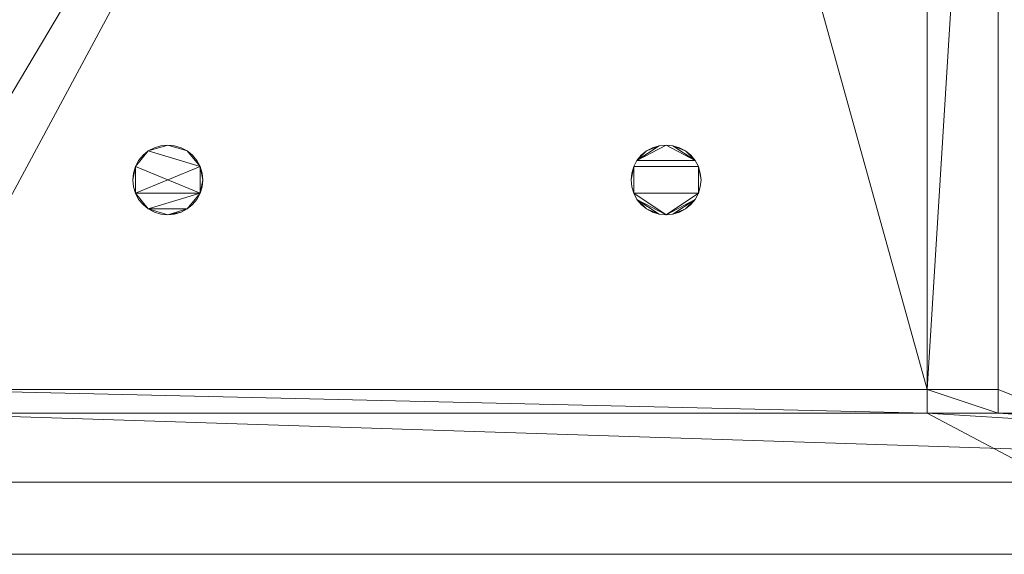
# Model space of a CAD drawing. Header units: millimetres. Extents: x -1675 to 29381, y -3645 to 22555.
# Tile 33 of 256: x 5482 to 9632, y -305 to 1950. Entities that reach past the tile are written whole.
import ezdxf

# ---------------------------------------------------------------- set-up
doc = ezdxf.new("R2010")
doc.units = ezdxf.units.MM
doc.layers.add('A-GENM-____-OTLN', color=13, linetype='Continuous', lineweight=9)
doc.layers.add('G-____-____-SYMB', color=111, linetype='Continuous', lineweight=9)

msp = doc.modelspace()

# ---------------------------------------------------------------- linework, layer by layer
at = {"layer": 'G-____-____-SYMB'}
for p, q in [((26840.8, -304.8, 3504.8), (-1674.8, -304.8, 3504.8)), ((26840.8, -304.8, -354.8), (-1674.8, -304.8, -354.8))]:
    msp.add_line(p, q, dxfattribs=at)

# ---------------------------------------------------------------- meshes
at = {"layer": 'A-GENM-____-OTLN'}
mesh = msp.add_polyface(dxfattribs=at)
corners = [(4706, 290, 1), (6.8, 0, 1), (407.6, 290, 1), (4706, 390, 1), (5006, 390, 1), (9606, 290, 1), (9306, 390, 1), (9606, 390, 1), (13776, 5670, 1), (13776, 9963.6, 1), (14006, 10130, 1), (5006, 290, 1), (9306, 290, 1), (14006, 0, 1), (13776, 290, 1), (9856, 290, 1), (9306, 5670, 1), (9606, 5670, 1), (9606, 5220, 1), (9306, 5220, 1), (9306, 5670, 1), (256.8, 9170, 1), (6.8, 10130, 1), (256.8, 10130, 1), (256.8, 290, 1), (256.8, 7770, 1), (256.8, 1330, 1), (256.8, 6170, 1), (256.8, 4310, 1), (13776, 10130, 1), (4706, 5220, 1), (5006, 5670, 1), (5006, 5220, 1), (4706, 5670, 1), (256.8, 10130.7, 1), (13776, 10169.3, 1), (6.8, 10170, 1), (256.8, 10170, 1), (14006, 10170, 1), (13776, 10170, 1), (256.8, 10225, 1), (13776, 10470, 1), (14006, 10470, 1), (4706, 11204.6, 1), (5006, 11190, 1), (4706, 11190, 1), (5006, 11270.6, 1), (256.8, 10770, 1)]
mesh.append_faces([[corners[k] for k in face] for face in [(5, 6, 7), (17, 16, 20), (30, 31, 32), (31, 30, 33), (43, 44, 45)]], dxfattribs={"vtx0": -1})
mesh.append_faces([[corners[k] for k in face] for face in [(0, 1, 2), (6, 5, 12), (1, 11, 13), (8, 13, 14), (21, 22, 23), (25, 22, 21), (27, 22, 25), (28, 22, 27), (22, 28, 1), (35, 10, 29), (34, 36, 37), (36, 34, 22), (44, 43, 46)]], dxfattribs={"vtx0": -1, "vtx1": -1})
mesh.append_faces([[corners[k] for k in face] for face in [(11, 1, 0), (13, 12, 5)]], dxfattribs={"vtx0": -1, "vtx1": -1, "vtx2": -1})
mesh.append_faces([[corners[k] for k in face] for face in [(0, 4, 11), (13, 11, 12), (16, 17, 18), (10, 9, 29), (22, 34, 23), (38, 35, 39), (36, 40, 37)]], dxfattribs={"vtx0": -1, "vtx2": -1})
mesh.append_faces([[corners[k] for k in face] for face in [(8, 9, 10), (15, 14, 13), (5, 15, 13), (24, 2, 1), (26, 24, 1), (28, 26, 1), (47, 40, 36)]], dxfattribs={"vtx1": -1, "vtx2": -1})
mesh.append_faces([[corners[k] for k in face] for face in [(0, 3, 4), (18, 19, 16), (39, 41, 42)]], dxfattribs={"vtx2": -1})
mesh = msp.add_polyface(dxfattribs=at)
corners = [(7842.5, 5670, 2949), (5006, 5670, 2949), (5006, 10130, 2949), (4706, 390, 2949), (4706, 290, 2949), (407.6, 290, 2949), (5006, 390, 2949), (4706, 5220, 2949), (5006, 5220, 2949), (256.8, 1330, 2949), (256.8, 290, 2949), (256.8, 9170, 2949), (256.8, 10130, 2949), (256.8, 4310, 2949), (256.8, 7770, 2949), (256.8, 6170, 2949), (4706, 5670, 2949), (5006, 5670, 2949), (256.8, 10130.7, 2949), (5006, 10144.3, 2949), (256.8, 10170, 2949), (5006, 10170, 2949), (6.8, 0, 2949), (5006, 290, 2949), (6.8, 10130, 2949), (6.8, 10170, 2949)]
mesh.append_faces([[corners[k] for k in face] for face in [(24, 13, 22), (25, 18, 24)]], dxfattribs={"vtx0": -1, "vtx1": -1})
mesh.append_faces([[corners[k] for k in face] for face in [(0, 1, 2), (3, 4, 5), (0, 3, 5), (0, 6, 3), (5, 7, 8), (9, 7, 5), (5, 10, 9), (11, 12, 2), (0, 5, 8), (13, 7, 9), (14, 11, 2), (1, 0, 8), (15, 7, 13), (16, 2, 17), (17, 1, 8), (7, 15, 16), (1, 17, 2), (14, 16, 15), (2, 16, 14), (2, 18, 19), (18, 2, 12), (19, 20, 21), (20, 19, 18), (4, 22, 5), (4, 3, 6), (23, 22, 4), (4, 6, 23), (11, 24, 12), (10, 5, 22), (14, 24, 11), (9, 10, 22), (15, 24, 14), (13, 9, 22), (13, 24, 15), (7, 17, 8), (17, 7, 16), (24, 18, 12), (18, 25, 20)]], dxfattribs={"vtx0": -1, "vtx1": -1, "vtx2": -1})
mesh = msp.add_polyface(dxfattribs=at)
corners = [(9306, 6729, 2949), (9306, 5670, 2949), (9306, 5670, 2949), (9306, 5670, 2949), (7842.5, 5670, 2949), (5006, 10130, 2949), (9306, 10130, 2949), (5006, 10144.3, 2949), (9306, 10156.6, 2949), (5006, 10170, 2949), (9606, 5220, 2949), (13776, 290, 2949), (9856, 290, 2949), (9606, 290, 2949), (9606, 390, 2949), (5006, 390, 2949), (9306, 290, 2949), (5006, 290, 2949), (9306, 5220, 2949), (9606, 5670, 2949), (13776, 9963.6, 2949), (13776, 5670, 2949), (9306, 390, 2949), (13776, 10130, 2949), (13776, 10169.3, 2949), (9306, 10170, 2949), (14006, 10130, 2949), (6.8, 0, 2949), (14006, 0, 2949)]
mesh.append_faces([[corners[k] for k in face] for face in [(27, 17, 28)]], dxfattribs={"vtx0": -1, "vtx1": -1})
mesh.append_faces([[corners[k] for k in face] for face in [(4, 0, 2), (5, 6, 0), (0, 4, 5), (6, 7, 8), (7, 6, 5), (9, 8, 7), (10, 11, 12), (12, 13, 14), (15, 16, 17), (18, 4, 3), (19, 1, 0), (0, 20, 21), (10, 12, 14), (16, 15, 22), (19, 0, 21), (10, 14, 22), (10, 19, 21), (4, 22, 15), (22, 4, 18), (11, 10, 21), (22, 18, 10), (20, 6, 23), (6, 20, 0), (23, 8, 24), (8, 23, 6), (25, 24, 8), (13, 22, 14), (21, 20, 26), (22, 13, 16), (21, 28, 11), (28, 17, 16), (12, 11, 28), (28, 16, 13), (13, 12, 28), (3, 19, 10), (10, 18, 3), (26, 20, 23)]], dxfattribs={"vtx0": -1, "vtx1": -1, "vtx2": -1})
mesh.append_faces([[corners[k] for k in face] for face in [(0, 1, 2), (19, 3, 1)]], dxfattribs={"vtx0": -1, "vtx2": -1})
mesh.append_faces([[corners[k] for k in face] for face in [(2, 3, 4)]], dxfattribs={"vtx1": -1, "vtx2": -1})
mesh = msp.add_polyface(dxfattribs=at)
corners = [(14006, 0, -50), (6.8, 10130, -50), (14006, 10130, -50)]
mesh.append_faces([[corners[k] for k in face] for face in [(1, 2, 0)]])
mesh = msp.add_polyface(dxfattribs=at)
corners = [(6.8, 0, -50), (6.8, 10130, -50), (14006, 0, -50)]
mesh.append_faces([[corners[k] for k in face] for face in [(1, 2, 0)]])
mesh = msp.add_polyface(dxfattribs=at)
corners = [(14006, 10130), (6.8, 0), (14006, 0)]
mesh.append_faces([[corners[k] for k in face] for face in [(1, 2, 0)]])
mesh = msp.add_polyface(dxfattribs=at)
corners = [(6.8, 10130), (6.8, 0), (14006, 10130)]
mesh.append_faces([[corners[k] for k in face] for face in [(1, 2, 0)]])
mesh = msp.add_polyface(dxfattribs=at)
corners = [(14006, 0, 2950), (6.8, 10130, 2950), (14006, 10130, 2950)]
mesh.append_faces([[corners[k] for k in face] for face in [(1, 2, 0)]])
mesh = msp.add_polyface(dxfattribs=at)
corners = [(6.8, 0, 2950), (6.8, 10130, 2950), (14006, 0, 2950)]
mesh.append_faces([[corners[k] for k in face] for face in [(1, 2, 0)]])
mesh = msp.add_polyface(dxfattribs=at)
corners = [(14006, 10130, 3000), (6.8, 0, 3000), (14006, 0, 3000)]
mesh.append_faces([[corners[k] for k in face] for face in [(1, 2, 0)]])
mesh = msp.add_polyface(dxfattribs=at)
corners = [(6.8, 10130, 3000), (6.8, 0, 3000), (14006, 10130, 3000)]
mesh.append_faces([[corners[k] for k in face] for face in [(1, 2, 0)]])
mesh = msp.add_polyface(dxfattribs=at)
corners = [(9306, 6729, 1), (9306, 5670, 1), (9306, 5670, 1), (9306, 5670, 1), (7842.5, 5670, 1), (5006, 5670, 1), (5006, 10130, 1), (9306, 10130, 1), (9606, 5220, 1), (13776, 290, 1), (9856, 290, 1), (9606, 290, 1), (9606, 390, 1), (5006, 390, 1), (9306, 290, 1), (5006, 290, 1), (4706, 390, 1), (4706, 290, 1), (407.6, 290, 1), (9306, 5220, 1), (9606, 5670, 1), (13776, 9963.6, 1), (13776, 5670, 1), (9306, 390, 1), (4706, 5220, 1), (5006, 5220, 1), (256.8, 1330, 1), (256.8, 290, 1), (256.8, 9170, 1), (256.8, 10130, 1), (256.8, 4310, 1), (256.8, 7770, 1), (256.8, 6170, 1), (4706, 5670, 1), (5006, 5670, 1), (13776, 10130, 1), (256.8, 10130.7, 1)]
mesh.append_faces([[corners[k] for k in face] for face in [(13, 14, 15)]], dxfattribs={"vtx0": -1})
mesh.append_faces([[corners[k] for k in face] for face in [(19, 4, 3), (14, 13, 23), (9, 8, 22), (30, 24, 26), (32, 24, 30), (33, 6, 34), (34, 5, 25), (24, 32, 33), (31, 33, 32), (21, 7, 35), (36, 6, 29)]], dxfattribs={"vtx0": -1, "vtx1": -1})
mesh.append_faces([[corners[k] for k in face] for face in [(4, 0, 2), (4, 5, 6), (6, 7, 0), (0, 4, 6), (8, 10, 12), (4, 16, 18), (20, 0, 22), (4, 23, 13), (23, 4, 19), (26, 24, 18), (4, 18, 25), (5, 4, 25), (5, 34, 6), (6, 33, 31), (7, 21, 0)]], dxfattribs={"vtx0": -1, "vtx1": -1, "vtx2": -1})
mesh.append_faces([[corners[k] for k in face] for face in [(0, 1, 2), (8, 9, 10), (0, 21, 22), (8, 12, 23), (4, 13, 16), (23, 19, 8), (18, 24, 25)]], dxfattribs={"vtx0": -1, "vtx2": -1})
mesh.append_faces([[corners[k] for k in face] for face in [(2, 3, 4), (20, 1, 0), (8, 20, 22), (28, 29, 6), (31, 28, 6)]], dxfattribs={"vtx1": -1, "vtx2": -1})
mesh.append_faces([[corners[k] for k in face] for face in [(10, 11, 12), (16, 17, 18), (18, 27, 26)]], dxfattribs={"vtx2": -1})
mesh = msp.add_polyface(dxfattribs=at)
corners = [(6250.5, 1302.7, 2950), (6242.2, 1330.4, 2950), (6228.5, 1355.9, 2950), (6210.2, 1378.2, 2950), (6187.9, 1396.5, 2950), (6162.4, 1410.1, 2950), (6134.8, 1418.5, 2950), (6106, 1421.3, 2950), (6077.3, 1418.5, 2950), (6049.6, 1410.1, 2950), (6024.1, 1396.5, 2950), (6001.8, 1378.2, 2950), (5983.5, 1355.9, 2950), (5969.9, 1330.4, 2950), (5961.5, 1302.7, 2950), (5958.7, 1274, 2950), (5961.5, 1245.2, 2950), (5969.9, 1217.6, 2950), (5983.5, 1192.1, 2950), (6001.8, 1169.8, 2950), (6024.1, 1151.5, 2950), (6049.6, 1137.8, 2950), (6077.3, 1129.5, 2950), (6106, 1126.6, 2950), (6134.8, 1129.5, 2950), (6162.4, 1137.8, 2950), (6187.9, 1151.5, 2950), (6210.2, 1169.8, 2950), (6228.5, 1192.1, 2950), (6242.2, 1217.6, 2950), (6250.5, 1245.2, 2950), (6253.4, 1274, 2950)]
mesh.append_faces([[corners[k] for k in face] for face in [(20, 17, 18, 19), (7, 4, 5, 6), (4, 1, 2, 3)]], dxfattribs={"vtx0": -1})
mesh.append_faces([[corners[k] for k in face] for face in [(26, 20, 23, 25)]], dxfattribs={"vtx0": -1, "vtx1": -1, "vtx2": -1})
mesh.append_faces([[corners[k] for k in face] for face in [(29, 17, 20, 26), (13, 17, 1, 10), (1, 17, 29, 31), (4, 7, 10, 1)]], dxfattribs={"vtx0": -1, "vtx1": -1, "vtx2": -1, "vtx3": -1})
mesh.append_faces([[corners[k] for k in face] for face in [(14, 15, 13), (12, 13, 10, 11), (30, 31, 29)]], dxfattribs={"vtx1": -1})
mesh.append_faces([[corners[k] for k in face] for face in [(21, 22, 23, 20), (31, 0, 1), (23, 24, 25)]], dxfattribs={"vtx2": -1})
mesh.append_faces([[corners[k] for k in face] for face in [(15, 16, 17, 13)]], dxfattribs={"vtx2": -1, "vtx3": -1})
mesh.append_faces([[corners[k] for k in face] for face in [(7, 8, 9, 10), (26, 27, 28, 29)]], dxfattribs={"vtx3": -1})
mesh = msp.add_polyface(dxfattribs=at)
corners = [(6242.2, 1217.6, 2910), (6228.5, 1192.1, 2910), (6210.2, 1169.8, 2910), (6187.9, 1151.5, 2910), (6162.4, 1137.8, 2910), (6134.8, 1129.5, 2910), (6106, 1126.6, 2910), (6077.3, 1129.5, 2910), (6049.6, 1137.8, 2910), (6024.1, 1151.5, 2910), (6001.8, 1169.8, 2910), (5983.5, 1192.1, 2910), (5969.9, 1217.6, 2910), (5961.5, 1245.2, 2910), (5958.7, 1274, 2910), (5961.5, 1302.7, 2910), (5969.9, 1330.4, 2910), (5983.5, 1355.9, 2910), (6001.8, 1378.2, 2910), (6024.1, 1396.5, 2910), (6049.6, 1410.1, 2910), (6077.3, 1418.5, 2910), (6106, 1421.3, 2910), (6134.8, 1418.5, 2910), (6162.4, 1410.1, 2910), (6187.9, 1396.5, 2910), (6210.2, 1378.2, 2910), (6228.5, 1355.9, 2910), (6242.2, 1330.4, 2910), (6250.5, 1302.7, 2910), (6253.4, 1274, 2910), (6250.5, 1245.2, 2910)]
mesh.append_faces([[corners[k] for k in face] for face in [(3, 0, 1, 2), (22, 19, 20, 21), (19, 16, 17, 18)]], dxfattribs={"vtx0": -1})
mesh.append_faces([[corners[k] for k in face] for face in [(9, 0, 3, 6), (28, 0, 16, 19), (25, 28, 19, 22), (0, 9, 12, 16)]], dxfattribs={"vtx0": -1, "vtx1": -1, "vtx2": -1, "vtx3": -1})
mesh.append_faces([[corners[k] for k in face] for face in [(29, 30, 28), (27, 28, 25, 26), (8, 9, 6, 7)]], dxfattribs={"vtx1": -1})
mesh.append_faces([[corners[k] for k in face] for face in [(4, 5, 6, 3), (14, 15, 16)]], dxfattribs={"vtx2": -1})
mesh.append_faces([[corners[k] for k in face] for face in [(30, 31, 0, 28), (12, 13, 14, 16)]], dxfattribs={"vtx2": -1, "vtx3": -1})
mesh.append_faces([[corners[k] for k in face] for face in [(22, 23, 24, 25), (9, 10, 11, 12)]], dxfattribs={"vtx3": -1})
mesh = msp.add_polyface(dxfattribs=at)
corners = [(6077.3, 1418.5, 2910), (6049.6, 1410.1, 2910), (6049.6, 1410.1, 2950), (6077.3, 1418.5, 2950)]
mesh.append_faces([[corners[k] for k in face] for face in [(3, 0, 1, 2)]])
mesh = msp.add_polyface(dxfattribs=at)
corners = [(6106, 1421.3, 2910), (6077.3, 1418.5, 2910), (6077.3, 1418.5, 2950), (6106, 1421.3, 2950)]
mesh.append_faces([[corners[k] for k in face] for face in [(0, 1, 2, 3)]])
mesh = msp.add_polyface(dxfattribs=at)
corners = [(6134.8, 1418.5, 2910), (6106, 1421.3, 2910), (6106, 1421.3, 2950), (6134.8, 1418.5, 2950)]
mesh.append_faces([[corners[k] for k in face] for face in [(0, 1, 2, 3)]])
mesh = msp.add_polyface(dxfattribs=at)
corners = [(6162.4, 1410.1, 2910), (6134.8, 1418.5, 2910), (6134.8, 1418.5, 2950), (6162.4, 1410.1, 2950)]
mesh.append_faces([[corners[k] for k in face] for face in [(0, 1, 2, 3)]])
mesh = msp.add_polyface(dxfattribs=at)
corners = [(8350.5, 1302.7, 2950), (8342.2, 1330.4, 2950), (8328.5, 1355.9, 2950), (8310.2, 1378.2, 2950), (8287.9, 1396.5, 2950), (8262.4, 1410.1, 2950), (8234.8, 1418.5, 2950), (8206, 1421.3, 2950), (8177.3, 1418.5, 2950), (8149.6, 1410.1, 2950), (8124.1, 1396.5, 2950), (8101.8, 1378.2, 2950), (8083.5, 1355.9, 2950), (8069.9, 1330.4, 2950), (8061.5, 1302.7, 2950), (8058.7, 1274, 2950), (8061.5, 1245.2, 2950), (8069.9, 1217.6, 2950), (8083.5, 1192.1, 2950), (8101.8, 1169.8, 2950), (8124.1, 1151.5, 2950), (8149.6, 1137.8, 2950), (8177.3, 1129.5, 2950), (8206, 1126.6, 2950), (8234.8, 1129.5, 2950), (8262.4, 1137.8, 2950), (8287.9, 1151.5, 2950), (8310.2, 1169.8, 2950), (8328.5, 1192.1, 2950), (8342.2, 1217.6, 2950), (8350.5, 1245.2, 2950), (8353.4, 1274, 2950)]
mesh.append_faces([[corners[k] for k in face] for face in [(28, 26, 27)]], dxfattribs={"vtx0": -1})
mesh.append_faces([[corners[k] for k in face] for face in [(29, 17, 23, 28)]], dxfattribs={"vtx0": -1, "vtx1": -1, "vtx2": -1})
mesh.append_faces([[corners[k] for k in face] for face in [(1, 13, 17, 29)]], dxfattribs={"vtx0": -1, "vtx1": -1, "vtx2": -1, "vtx3": -1})
mesh.append_faces([[corners[k] for k in face] for face in [(23, 17, 18, 22), (2, 12, 13, 1)]], dxfattribs={"vtx0": -1, "vtx2": -1})
mesh.append_faces([[corners[k] for k in face] for face in [(12, 7, 8, 10), (2, 6, 7, 12)]], dxfattribs={"vtx0": -1, "vtx2": -1, "vtx3": -1})
mesh.append_faces([[corners[k] for k in face] for face in [(14, 15, 13), (11, 12, 10), (3, 4, 2)]], dxfattribs={"vtx1": -1})
mesh.append_faces([[corners[k] for k in face] for face in [(23, 24, 28)]], dxfattribs={"vtx1": -1, "vtx2": -1})
mesh.append_faces([[corners[k] for k in face] for face in [(20, 21, 22), (8, 9, 10), (31, 0, 1)]], dxfattribs={"vtx2": -1})
mesh.append_faces([[corners[k] for k in face] for face in [(15, 16, 17, 13), (18, 19, 20, 22), (24, 25, 26, 28), (29, 30, 31, 1), (4, 5, 6, 2)]], dxfattribs={"vtx2": -1, "vtx3": -1})
mesh = msp.add_polyface(dxfattribs=at)
corners = [(8342.2, 1217.6, 2910), (8328.5, 1192.1, 2910), (8310.2, 1169.8, 2910), (8287.9, 1151.5, 2910), (8262.4, 1137.8, 2910), (8234.8, 1129.5, 2910), (8206, 1126.6, 2910), (8177.3, 1129.5, 2910), (8149.6, 1137.8, 2910), (8124.1, 1151.5, 2910), (8101.8, 1169.8, 2910), (8083.5, 1192.1, 2910), (8069.9, 1217.6, 2910), (8061.5, 1245.2, 2910), (8058.7, 1274, 2910), (8061.5, 1302.7, 2910), (8069.9, 1330.4, 2910), (8083.5, 1355.9, 2910), (8101.8, 1378.2, 2910), (8124.1, 1396.5, 2910), (8149.6, 1410.1, 2910), (8177.3, 1418.5, 2910), (8206, 1421.3, 2910), (8234.8, 1418.5, 2910), (8262.4, 1410.1, 2910), (8287.9, 1396.5, 2910), (8310.2, 1378.2, 2910), (8328.5, 1355.9, 2910), (8342.2, 1330.4, 2910), (8350.5, 1302.7, 2910), (8353.4, 1274, 2910), (8350.5, 1245.2, 2910)]
mesh.append_faces([[corners[k] for k in face] for face in [(11, 9, 10)]], dxfattribs={"vtx0": -1})
mesh.append_faces([[corners[k] for k in face] for face in [(12, 0, 6, 11)]], dxfattribs={"vtx0": -1, "vtx1": -1, "vtx2": -1})
mesh.append_faces([[corners[k] for k in face] for face in [(16, 28, 0, 12)]], dxfattribs={"vtx0": -1, "vtx1": -1, "vtx2": -1, "vtx3": -1})
mesh.append_faces([[corners[k] for k in face] for face in [(6, 0, 1, 5), (17, 27, 28, 16)]], dxfattribs={"vtx0": -1, "vtx2": -1})
mesh.append_faces([[corners[k] for k in face] for face in [(27, 22, 23, 25), (17, 21, 22, 27)]], dxfattribs={"vtx0": -1, "vtx2": -1, "vtx3": -1})
mesh.append_faces([[corners[k] for k in face] for face in [(29, 30, 28), (26, 27, 25), (18, 19, 17)]], dxfattribs={"vtx1": -1})
mesh.append_faces([[corners[k] for k in face] for face in [(6, 7, 11)]], dxfattribs={"vtx1": -1, "vtx2": -1})
mesh.append_faces([[corners[k] for k in face] for face in [(3, 4, 5), (23, 24, 25), (14, 15, 16)]], dxfattribs={"vtx2": -1})
mesh.append_faces([[corners[k] for k in face] for face in [(30, 31, 0, 28), (1, 2, 3, 5), (7, 8, 9, 11), (12, 13, 14, 16), (19, 20, 21, 17)]], dxfattribs={"vtx2": -1, "vtx3": -1})
mesh = msp.add_polyface(dxfattribs=at)
corners = [(8177.3, 1418.5, 2910), (8149.6, 1410.1, 2910), (8149.6, 1410.1, 2950), (8177.3, 1418.5, 2950)]
mesh.append_faces([[corners[k] for k in face] for face in [(3, 0, 1, 2)]])
mesh = msp.add_polyface(dxfattribs=at)
corners = [(8206, 1421.3, 2910), (8177.3, 1418.5, 2910), (8177.3, 1418.5, 2950), (8206, 1421.3, 2950)]
mesh.append_faces([[corners[k] for k in face] for face in [(3, 0, 1, 2)]])
mesh = msp.add_polyface(dxfattribs=at)
corners = [(8234.8, 1418.5, 2910), (8206, 1421.3, 2910), (8206, 1421.3, 2950), (8234.8, 1418.5, 2950)]
mesh.append_faces([[corners[k] for k in face] for face in [(3, 0, 1, 2)]])
mesh = msp.add_polyface(dxfattribs=at)
corners = [(8262.4, 1410.1, 2910), (8234.8, 1418.5, 2910), (8234.8, 1418.5, 2950), (8262.4, 1410.1, 2950)]
mesh.append_faces([[corners[k] for k in face] for face in [(0, 1, 2, 3)]])
mesh = msp.add_polyface(dxfattribs=at)
corners = [(6001.8, 1378.2, 2910), (5983.5, 1355.9, 2910), (5983.5, 1355.9, 2950), (6001.8, 1378.2, 2950)]
mesh.append_faces([[corners[k] for k in face] for face in [(3, 0, 1, 2)]])
mesh = msp.add_polyface(dxfattribs=at)
corners = [(6024.1, 1396.5, 2910), (6001.8, 1378.2, 2910), (6001.8, 1378.2, 2950), (6024.1, 1396.5, 2950)]
mesh.append_faces([[corners[k] for k in face] for face in [(3, 0, 1, 2)]])
mesh = msp.add_polyface(dxfattribs=at)
corners = [(6049.6, 1410.1, 2910), (6024.1, 1396.5, 2910), (6024.1, 1396.5, 2950), (6049.6, 1410.1, 2950)]
mesh.append_faces([[corners[k] for k in face] for face in [(0, 1, 2, 3)]])
mesh = msp.add_polyface(dxfattribs=at)
corners = [(6187.9, 1396.5, 2910), (6162.4, 1410.1, 2910), (6162.4, 1410.1, 2950), (6187.9, 1396.5, 2950)]
mesh.append_faces([[corners[k] for k in face] for face in [(0, 1, 2, 3)]])
mesh = msp.add_polyface(dxfattribs=at)
corners = [(6210.2, 1378.2, 2910), (6187.9, 1396.5, 2910), (6187.9, 1396.5, 2950), (6210.2, 1378.2, 2950)]
mesh.append_faces([[corners[k] for k in face] for face in [(1, 2, 3, 0)]])
mesh = msp.add_polyface(dxfattribs=at)
corners = [(6228.5, 1355.9, 2910), (6210.2, 1378.2, 2910), (6210.2, 1378.2, 2950), (6228.5, 1355.9, 2950)]
mesh.append_faces([[corners[k] for k in face] for face in [(2, 3, 0, 1)]])
mesh = msp.add_polyface(dxfattribs=at)
corners = [(8101.8, 1378.2, 2910), (8083.5, 1355.9, 2910), (8083.5, 1355.9, 2950), (8101.8, 1378.2, 2950)]
mesh.append_faces([[corners[k] for k in face] for face in [(3, 0, 1, 2)]])
mesh = msp.add_polyface(dxfattribs=at)
corners = [(8124.1, 1396.5, 2910), (8101.8, 1378.2, 2910), (8101.8, 1378.2, 2950), (8124.1, 1396.5, 2950)]
mesh.append_faces([[corners[k] for k in face] for face in [(3, 0, 1, 2)]])
mesh = msp.add_polyface(dxfattribs=at)
corners = [(8149.6, 1410.1, 2910), (8124.1, 1396.5, 2910), (8124.1, 1396.5, 2950), (8149.6, 1410.1, 2950)]
mesh.append_faces([[corners[k] for k in face] for face in [(0, 1, 2, 3)]])
mesh = msp.add_polyface(dxfattribs=at)
corners = [(8287.9, 1396.5, 2910), (8262.4, 1410.1, 2910), (8262.4, 1410.1, 2950), (8287.9, 1396.5, 2950)]
mesh.append_faces([[corners[k] for k in face] for face in [(0, 1, 2, 3)]])
mesh = msp.add_polyface(dxfattribs=at)
corners = [(8310.2, 1378.2, 2910), (8287.9, 1396.5, 2910), (8287.9, 1396.5, 2950), (8310.2, 1378.2, 2950)]
mesh.append_faces([[corners[k] for k in face] for face in [(2, 3, 0, 1)]])
mesh = msp.add_polyface(dxfattribs=at)
corners = [(8328.5, 1355.9, 2910), (8310.2, 1378.2, 2910), (8310.2, 1378.2, 2950), (8328.5, 1355.9, 2950)]
mesh.append_faces([[corners[k] for k in face] for face in [(1, 2, 3, 0)]])
mesh = msp.add_polyface(dxfattribs=at)
corners = [(6.8, 0, 3200), (9856, 0, 3200), (9856, 290, 3200), (9606, 290, 3200), (9606, 390, 3200), (9306, 390, 3200), (9306, 290, 3200), (5006, 290, 3200), (5006, 390, 3200), (4706, 390, 3200), (4706, 290, 3200), (256.8, 290, 3200), (256.8, 1330, 3200), (6.8, 1330, 3200)]
mesh.append_faces([[corners[k] for k in face] for face in [(1, 6, 7, 0)]], dxfattribs={"vtx0": -1, "vtx2": -1})
mesh.append_faces([[corners[k] for k in face] for face in [(13, 0, 11, 12)]], dxfattribs={"vtx1": -1})
mesh.append_faces([[corners[k] for k in face] for face in [(10, 11, 0, 7)]], dxfattribs={"vtx1": -1, "vtx2": -1, "vtx3": -1})
mesh.append_faces([[corners[k] for k in face] for face in [(4, 5, 6, 3)]], dxfattribs={"vtx2": -1})
mesh.append_faces([[corners[k] for k in face] for face in [(1, 2, 3, 6)]], dxfattribs={"vtx2": -1, "vtx3": -1})
mesh.append_faces([[corners[k] for k in face] for face in [(7, 8, 9, 10)]], dxfattribs={"vtx3": -1})
mesh = msp.add_polyface(dxfattribs=at)
corners = [(6.8, 1330), (256.8, 1330), (256.8, 290), (4706, 290), (4706, 390), (5006, 390), (5006, 290), (9306, 290), (9306, 390), (9606, 390), (9606, 290), (9856, 290), (9856, 0), (6.8, 0)]
mesh.append_faces([[corners[k] for k in face] for face in [(2, 13, 0, 1)]], dxfattribs={"vtx0": -1})
mesh.append_faces([[corners[k] for k in face] for face in [(13, 2, 3, 6)]], dxfattribs={"vtx0": -1, "vtx2": -1, "vtx3": -1})
mesh.append_faces([[corners[k] for k in face] for face in [(6, 7, 12, 13)]], dxfattribs={"vtx1": -1, "vtx3": -1})
mesh.append_faces([[corners[k] for k in face] for face in [(4, 5, 6, 3)]], dxfattribs={"vtx2": -1})
mesh.append_faces([[corners[k] for k in face] for face in [(10, 11, 12, 7)]], dxfattribs={"vtx2": -1, "vtx3": -1})
mesh.append_faces([[corners[k] for k in face] for face in [(7, 8, 9, 10)]], dxfattribs={"vtx3": -1})
mesh = msp.add_polyface(dxfattribs=at)
corners = [(5969.9, 1330.4, 2910), (5961.5, 1302.7, 2910), (5961.5, 1302.7, 2950), (5969.9, 1330.4, 2950)]
mesh.append_faces([[corners[k] for k in face] for face in [(0, 1, 2, 3)]])
mesh = msp.add_polyface(dxfattribs=at)
corners = [(5983.5, 1355.9, 2910), (5969.9, 1330.4, 2910), (5969.9, 1330.4, 2950), (5983.5, 1355.9, 2950)]
mesh.append_faces([[corners[k] for k in face] for face in [(3, 0, 1, 2)]])
mesh = msp.add_polyface(dxfattribs=at)
corners = [(6242.2, 1330.4, 2910), (6228.5, 1355.9, 2910), (6228.5, 1355.9, 2950), (6242.2, 1330.4, 2950)]
mesh.append_faces([[corners[k] for k in face] for face in [(1, 2, 3, 0)]])
mesh = msp.add_polyface(dxfattribs=at)
corners = [(6250.5, 1302.7, 2910), (6242.2, 1330.4, 2910), (6242.2, 1330.4, 2950), (6250.5, 1302.7, 2950)]
mesh.append_faces([[corners[k] for k in face] for face in [(1, 2, 3, 0)]])
mesh = msp.add_polyface(dxfattribs=at)
corners = [(8069.9, 1330.4, 2910), (8061.5, 1302.7, 2910), (8061.5, 1302.7, 2950), (8069.9, 1330.4, 2950)]
mesh.append_faces([[corners[k] for k in face] for face in [(3, 0, 1, 2)]])
mesh = msp.add_polyface(dxfattribs=at)
corners = [(8083.5, 1355.9, 2910), (8069.9, 1330.4, 2910), (8069.9, 1330.4, 2950), (8083.5, 1355.9, 2950)]
mesh.append_faces([[corners[k] for k in face] for face in [(0, 1, 2, 3)]])
mesh = msp.add_polyface(dxfattribs=at)
corners = [(8342.2, 1330.4, 2910), (8328.5, 1355.9, 2910), (8328.5, 1355.9, 2950), (8342.2, 1330.4, 2950)]
mesh.append_faces([[corners[k] for k in face] for face in [(2, 3, 0, 1)]])
mesh = msp.add_polyface(dxfattribs=at)
corners = [(8350.5, 1302.7, 2910), (8342.2, 1330.4, 2910), (8342.2, 1330.4, 2950), (8350.5, 1302.7, 2950)]
mesh.append_faces([[corners[k] for k in face] for face in [(1, 2, 3, 0)]])
mesh = msp.add_polyface(dxfattribs=at)
corners = [(5961.5, 1302.7, 2910), (5958.7, 1274, 2910), (5958.7, 1274, 2950), (5961.5, 1302.7, 2950)]
mesh.append_faces([[corners[k] for k in face] for face in [(0, 1, 2, 3)]])
mesh = msp.add_polyface(dxfattribs=at)
corners = [(6253.4, 1274, 2910), (6250.5, 1302.7, 2910), (6250.5, 1302.7, 2950), (6253.4, 1274, 2950)]
mesh.append_faces([[corners[k] for k in face] for face in [(2, 3, 0, 1)]])
mesh = msp.add_polyface(dxfattribs=at)
corners = [(8061.5, 1302.7, 2910), (8058.7, 1274, 2910), (8058.7, 1274, 2950), (8061.5, 1302.7, 2950)]
mesh.append_faces([[corners[k] for k in face] for face in [(3, 0, 1, 2)]])
mesh = msp.add_polyface(dxfattribs=at)
corners = [(8353.4, 1274, 2910), (8350.5, 1302.7, 2910), (8350.5, 1302.7, 2950), (8353.4, 1274, 2950)]
mesh.append_faces([[corners[k] for k in face] for face in [(1, 2, 3, 0)]])
mesh = msp.add_polyface(dxfattribs=at)
corners = [(5958.7, 1274, 2910), (5961.5, 1245.2, 2910), (5961.5, 1245.2, 2950), (5958.7, 1274, 2950)]
mesh.append_faces([[corners[k] for k in face] for face in [(0, 1, 2, 3)]])
mesh = msp.add_polyface(dxfattribs=at)
corners = [(5961.5, 1245.2, 2910), (5969.9, 1217.6, 2910), (5969.9, 1217.6, 2950), (5961.5, 1245.2, 2950)]
mesh.append_faces([[corners[k] for k in face] for face in [(3, 0, 1, 2)]])
mesh = msp.add_polyface(dxfattribs=at)
corners = [(6242.2, 1217.6, 2910), (6250.5, 1245.2, 2910), (6250.5, 1245.2, 2950), (6242.2, 1217.6, 2950)]
mesh.append_faces([[corners[k] for k in face] for face in [(2, 3, 0, 1)]])
mesh = msp.add_polyface(dxfattribs=at)
corners = [(6250.5, 1245.2, 2910), (6253.4, 1274, 2910), (6253.4, 1274, 2950), (6250.5, 1245.2, 2950)]
mesh.append_faces([[corners[k] for k in face] for face in [(2, 3, 0, 1)]])
mesh = msp.add_polyface(dxfattribs=at)
corners = [(8058.7, 1274, 2910), (8061.5, 1245.2, 2910), (8061.5, 1245.2, 2950), (8058.7, 1274, 2950)]
mesh.append_faces([[corners[k] for k in face] for face in [(0, 1, 2, 3)]])
mesh = msp.add_polyface(dxfattribs=at)
corners = [(8061.5, 1245.2, 2910), (8069.9, 1217.6, 2910), (8069.9, 1217.6, 2950), (8061.5, 1245.2, 2950)]
mesh.append_faces([[corners[k] for k in face] for face in [(0, 1, 2, 3)]])
mesh = msp.add_polyface(dxfattribs=at)
corners = [(8342.2, 1217.6, 2910), (8350.5, 1245.2, 2910), (8350.5, 1245.2, 2950), (8342.2, 1217.6, 2950)]
mesh.append_faces([[corners[k] for k in face] for face in [(1, 2, 3, 0)]])
mesh = msp.add_polyface(dxfattribs=at)
corners = [(8350.5, 1245.2, 2910), (8353.4, 1274, 2910), (8353.4, 1274, 2950), (8350.5, 1245.2, 2950)]
mesh.append_faces([[corners[k] for k in face] for face in [(2, 3, 0, 1)]])
mesh = msp.add_polyface(dxfattribs=at)
corners = [(5969.9, 1217.6, 2910), (5983.5, 1192.1, 2910), (5983.5, 1192.1, 2950), (5969.9, 1217.6, 2950)]
mesh.append_faces([[corners[k] for k in face] for face in [(0, 1, 2, 3)]])
mesh = msp.add_polyface(dxfattribs=at)
corners = [(6228.5, 1192.1, 2910), (6242.2, 1217.6, 2910), (6242.2, 1217.6, 2950), (6228.5, 1192.1, 2950)]
mesh.append_faces([[corners[k] for k in face] for face in [(2, 3, 0, 1)]])
mesh = msp.add_polyface(dxfattribs=at)
corners = [(8069.9, 1217.6, 2910), (8083.5, 1192.1, 2910), (8083.5, 1192.1, 2950), (8069.9, 1217.6, 2950)]
mesh.append_faces([[corners[k] for k in face] for face in [(0, 1, 2, 3)]])
mesh = msp.add_polyface(dxfattribs=at)
corners = [(8328.5, 1192.1, 2910), (8342.2, 1217.6, 2910), (8342.2, 1217.6, 2950), (8328.5, 1192.1, 2950)]
mesh.append_faces([[corners[k] for k in face] for face in [(2, 3, 0, 1)]])
mesh = msp.add_polyface(dxfattribs=at)
corners = [(5983.5, 1192.1, 2910), (6001.8, 1169.8, 2910), (6001.8, 1169.8, 2950), (5983.5, 1192.1, 2950)]
mesh.append_faces([[corners[k] for k in face] for face in [(0, 1, 2, 3)]])
mesh = msp.add_polyface(dxfattribs=at)
corners = [(6001.8, 1169.8, 2910), (6024.1, 1151.5, 2910), (6024.1, 1151.5, 2950), (6001.8, 1169.8, 2950)]
mesh.append_faces([[corners[k] for k in face] for face in [(0, 1, 2, 3)]])
mesh = msp.add_polyface(dxfattribs=at)
corners = [(6187.9, 1151.5, 2910), (6210.2, 1169.8, 2910), (6210.2, 1169.8, 2950), (6187.9, 1151.5, 2950)]
mesh.append_faces([[corners[k] for k in face] for face in [(1, 2, 3, 0)]])
mesh = msp.add_polyface(dxfattribs=at)
corners = [(6210.2, 1169.8, 2910), (6228.5, 1192.1, 2910), (6228.5, 1192.1, 2950), (6210.2, 1169.8, 2950)]
mesh.append_faces([[corners[k] for k in face] for face in [(2, 3, 0, 1)]])
mesh = msp.add_polyface(dxfattribs=at)
corners = [(8083.5, 1192.1, 2910), (8101.8, 1169.8, 2910), (8101.8, 1169.8, 2950), (8083.5, 1192.1, 2950)]
mesh.append_faces([[corners[k] for k in face] for face in [(0, 1, 2, 3)]])
mesh = msp.add_polyface(dxfattribs=at)
corners = [(8101.8, 1169.8, 2910), (8124.1, 1151.5, 2910), (8124.1, 1151.5, 2950), (8101.8, 1169.8, 2950)]
mesh.append_faces([[corners[k] for k in face] for face in [(0, 1, 2, 3)]])
mesh = msp.add_polyface(dxfattribs=at)
corners = [(8287.9, 1151.5, 2910), (8310.2, 1169.8, 2910), (8310.2, 1169.8, 2950), (8287.9, 1151.5, 2950)]
mesh.append_faces([[corners[k] for k in face] for face in [(1, 2, 3, 0)]])
mesh = msp.add_polyface(dxfattribs=at)
corners = [(8310.2, 1169.8, 2910), (8328.5, 1192.1, 2910), (8328.5, 1192.1, 2950), (8310.2, 1169.8, 2950)]
mesh.append_faces([[corners[k] for k in face] for face in [(2, 3, 0, 1)]])
mesh = msp.add_polyface(dxfattribs=at)
corners = [(6024.1, 1151.5, 2910), (6049.6, 1137.8, 2910), (6049.6, 1137.8, 2950), (6024.1, 1151.5, 2950)]
mesh.append_faces([[corners[k] for k in face] for face in [(2, 3, 0, 1)]])
mesh = msp.add_polyface(dxfattribs=at)
corners = [(6049.6, 1137.8, 2910), (6077.3, 1129.5, 2910), (6077.3, 1129.5, 2950), (6049.6, 1137.8, 2950)]
mesh.append_faces([[corners[k] for k in face] for face in [(2, 3, 0, 1)]])
mesh = msp.add_polyface(dxfattribs=at)
corners = [(6077.3, 1129.5, 2910), (6106, 1126.6, 2910), (6106, 1126.6, 2950), (6077.3, 1129.5, 2950)]
mesh.append_faces([[corners[k] for k in face] for face in [(2, 3, 0, 1)]])
mesh = msp.add_polyface(dxfattribs=at)
corners = [(6106, 1126.6, 2910), (6134.8, 1129.5, 2910), (6134.8, 1129.5, 2950), (6106, 1126.6, 2950)]
mesh.append_faces([[corners[k] for k in face] for face in [(1, 2, 3, 0)]])
mesh = msp.add_polyface(dxfattribs=at)
corners = [(6134.8, 1129.5, 2910), (6162.4, 1137.8, 2910), (6162.4, 1137.8, 2950), (6134.8, 1129.5, 2950)]
mesh.append_faces([[corners[k] for k in face] for face in [(2, 3, 0, 1)]])
mesh = msp.add_polyface(dxfattribs=at)
corners = [(6162.4, 1137.8, 2910), (6187.9, 1151.5, 2910), (6187.9, 1151.5, 2950), (6162.4, 1137.8, 2950)]
mesh.append_faces([[corners[k] for k in face] for face in [(2, 3, 0, 1)]])
mesh = msp.add_polyface(dxfattribs=at)
corners = [(8124.1, 1151.5, 2910), (8149.6, 1137.8, 2910), (8149.6, 1137.8, 2950), (8124.1, 1151.5, 2950)]
mesh.append_faces([[corners[k] for k in face] for face in [(2, 3, 0, 1)]])
mesh = msp.add_polyface(dxfattribs=at)
corners = [(8149.6, 1137.8, 2910), (8177.3, 1129.5, 2910), (8177.3, 1129.5, 2950), (8149.6, 1137.8, 2950)]
mesh.append_faces([[corners[k] for k in face] for face in [(1, 2, 3, 0)]])
mesh = msp.add_polyface(dxfattribs=at)
corners = [(8177.3, 1129.5, 2910), (8206, 1126.6, 2910), (8206, 1126.6, 2950), (8177.3, 1129.5, 2950)]
mesh.append_faces([[corners[k] for k in face] for face in [(2, 3, 0, 1)]])
mesh = msp.add_polyface(dxfattribs=at)
corners = [(8206, 1126.6, 2910), (8234.8, 1129.5, 2910), (8234.8, 1129.5, 2950), (8206, 1126.6, 2950)]
mesh.append_faces([[corners[k] for k in face] for face in [(2, 3, 0, 1)]])
mesh = msp.add_polyface(dxfattribs=at)
corners = [(8234.8, 1129.5, 2910), (8262.4, 1137.8, 2910), (8262.4, 1137.8, 2950), (8234.8, 1129.5, 2950)]
mesh.append_faces([[corners[k] for k in face] for face in [(2, 3, 0, 1)]])
mesh = msp.add_polyface(dxfattribs=at)
corners = [(8262.4, 1137.8, 2910), (8287.9, 1151.5, 2910), (8287.9, 1151.5, 2950), (8262.4, 1137.8, 2950)]
mesh.append_faces([[corners[k] for k in face] for face in [(2, 3, 0, 1)]])
mesh = msp.add_polyface(dxfattribs=at)
corners = [(9306, 390), (9306, 290), (9306, 290, 3200), (9306, 390, 3200)]
mesh.append_faces([[corners[k] for k in face] for face in [(3, 0, 1, 2)]])
mesh = msp.add_polyface(dxfattribs=at)
corners = [(9606, 390), (9306, 390), (9306, 390, 3200), (9606, 390, 3200)]
mesh.append_faces([[corners[k] for k in face] for face in [(0, 1, 2, 3)]])
mesh = msp.add_polyface(dxfattribs=at)
corners = [(9606, 290), (9606, 390), (9606, 390, 3200), (9606, 290, 3200)]
mesh.append_faces([[corners[k] for k in face] for face in [(1, 2, 3, 0)]])
mesh = msp.add_polyface(dxfattribs=at)
corners = [(9306, 290), (5006, 290), (5006, 290, 3200), (9306, 290, 3200)]
mesh.append_faces([[corners[k] for k in face] for face in [(0, 1, 2, 3)]])
mesh = msp.add_polyface(dxfattribs=at)
corners = [(9856, 290), (9606, 290), (9606, 290, 3200), (9856, 290, 3200)]
mesh.append_faces([[corners[k] for k in face] for face in [(3, 0, 1, 2)]])
mesh = msp.add_polyface(dxfattribs=at)
corners = [(14006, 0), (6.8, 0, -50), (14006, 0, -50)]
mesh.append_faces([[corners[k] for k in face] for face in [(0, 1, 2)]])
mesh = msp.add_polyface(dxfattribs=at)
corners = [(6.8, 0), (6.8, 0, -50), (14006, 0)]
mesh.append_faces([[corners[k] for k in face] for face in [(0, 1, 2)]])
mesh = msp.add_polyface(dxfattribs=at)
corners = [(6.8, 0), (9856, 0), (9856, 0, 3200), (6.8, 0, 3200)]
mesh.append_faces([[corners[k] for k in face] for face in [(2, 3, 0, 1)]])
mesh = msp.add_polyface(dxfattribs=at)
corners = [(14006, 0, 3000), (6.8, 0, 2950), (14006, 0, 2950)]
mesh.append_faces([[corners[k] for k in face] for face in [(0, 1, 2)]])
mesh = msp.add_polyface(dxfattribs=at)
corners = [(6.8, 0, 3000), (6.8, 0, 2950), (14006, 0, 3000)]
mesh.append_faces([[corners[k] for k in face] for face in [(0, 1, 2)]])

doc.saveas('drawing.dxf')
